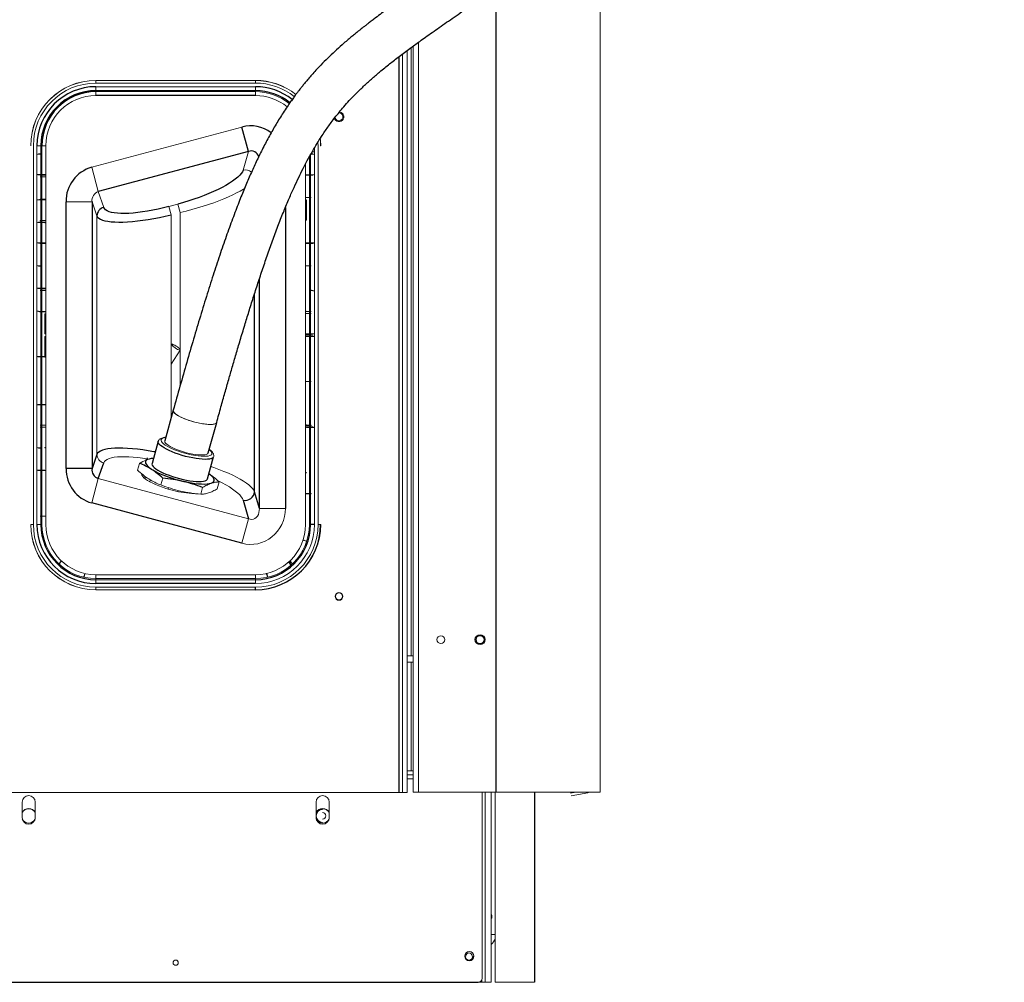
# Paper-space layout '_Right' of a CAD drawing. Header units: millimetres. Extents: x -605 to 634, y 5 to 2555.
# Tile 2 of 18: x -119 to 634, y 5 to 741. Entities that reach past the tile are written whole.
import ezdxf

# ---------------------------------------------------------------- set-up
doc = ezdxf.new("R2010")
doc.units = ezdxf.units.MM

psp = doc.layouts.new('_Right')

# ---------------------------------------------------------------- linework, layer by layer
at = {"color": 144, "linetype": 'Continuous', "lineweight": 18}
for p, q in [((325, 825.17), (325, 150.12)), ((185.94, 724.28), (185.94, 150.12)), ((177.26, 717.94), (177.26, 150)), ((180.13, 720.05), (180.13, 254.38)), ((181.77, 721.25), (181.77, 150.12)), ((173.63, 715.23), (173.63, 150)), ((-61, 692.94), (-61, 695)), ((-61, 694.94), (61, 694.94)), ((61, 692.94), (61, 695)), ((61, 692.94), (-61, 692.94)), ((-61, 683.39), (-61, 690.17)), ((-61, 690.17), (61, 690.17)), ((61, 687.2), (-61, 687.2)), ((-61, 686.36), (61, 686.36)), ((61, 683.39), (61, 690.17)), ((-64.21, 628.48), (50.71, 659.28)), ((-111, 645), (-110.94, 645)), ((-108.94, 645), (-108.94, 355)), ((-106.17, 645), (-99.39, 645)), ((-106.17, 355), (-106.17, 645)), ((-103.2, 645), (-103.2, 355)), ((-102.36, 355), (-102.36, 645)), ((-99.39, 645), (-99.39, 355)), ((55.71, 640.62), (51.57, 626.37)), ((106.17, 643.23), (106.17, 355)), ((108.94, 645), (108.88, 647.51)), ((108.94, 355), (108.94, 645)), ((111, 645), (110.94, 645)), ((-103.74, 638.56), (-103.74, 638.81)), ((102.36, 636.55), (102.36, 355)), ((103.2, 355), (103.2, 638.05)), ((103.74, 638.81), (103.74, 638.56)), ((-59.21, 609.82), (-64.21, 628.48)), ((99.39, 355), (99.39, 631.05)), ((-106.18, 622.9), (-103.2, 622.9)), ((-103.74, 622.4), (-103.74, 622.65)), ((-103.74, 622.65), (-103.2, 622.65)), ((-103.74, 622.4), (-103.2, 622.4)), ((-103.74, 621.15), (-103.2, 621.15)), ((-103.2, 621.15), (-103.74, 621.15)), ((-102.36, 622.4), (-99.39, 622.4)), ((-102.36, 621.15), (-99.39, 621.15)), ((-99.99, 622.69), (-99.39, 622.73)), ((-99.39, 621.07), (-99.99, 621.1)), ((-99.41, 620.8), (-99.39, 620.8)), ((102.36, 622.65), (99.39, 622.65)), ((99.39, 622.4), (102.36, 622.4)), ((99.39, 620.8), (99.41, 620.8)), ((99.41, 605.58), (99.41, 620.8)), ((103.74, 622.65), (103.2, 622.65)), ((103.2, 622.4), (103.74, 622.4)), ((103.74, 622.65), (103.74, 622.4)), ((-103.2, 603.48), (-106.18, 603.49)), ((-103.74, 603.73), (-103.74, 603.98)), ((-103.2, 603.98), (-103.74, 603.98)), ((-103.2, 603.73), (-103.74, 603.73)), ((-103.74, 603.73), (-103.2, 603.73)), ((-99.39, 603.98), (-102.36, 603.98)), ((-102.36, 603.73), (-99.39, 603.73)), ((-99.39, 605.58), (-99.41, 605.58)), ((-55.07, 597.8), (-59.21, 609.82)), ((99.41, 605.58), (99.39, 605.58)), ((99.39, 605.32), (99.99, 605.28)), ((102.36, 605.24), (99.39, 605.24)), ((99.41, 603.39), (100.23, 603.44)), ((99.41, 588.17), (99.41, 603.39)), ((100.23, 603.44), (100.23, 588.12)), ((103.74, 605.24), (103.2, 605.24)), ((103.2, 605.24), (103.74, 605.24)), ((-64.03, 602.11), (-83.95, 602.11)), ((-64.03, 602.11), (-60.29, 591.27)), ((1.76, 600.36), (-5.26, 598.48)), ((-3.51, 591.95), (-5.26, 598.48)), ((3.51, 593.83), (1.76, 600.36)), ((-60.29, 591.27), (-60.29, 408.73)), ((-3.51, 436.52), (-3.51, 591.95)), ((3.51, 593.83), (3.51, 461.66)), ((99.39, 587.9), (99.99, 587.87)), ((100.23, 588.12), (99.41, 588.17)), ((-103.2, 587.82), (-103.74, 587.82)), ((-103.74, 587.57), (-103.74, 587.82)), ((-103.74, 587.57), (-103.2, 587.57)), ((-103.74, 586.32), (-103.74, 586.57)), ((-103.2, 586.32), (-103.74, 586.32)), ((-103.74, 586.32), (-103.2, 586.32)), ((-99.39, 587.82), (-102.36, 587.82)), ((-102.36, 587.57), (-99.39, 587.57)), ((-102.36, 586.32), (-99.39, 586.32)), ((-100.23, 586.03), (-99.41, 585.98)), ((-99.39, 586.24), (-99.99, 586.28)), ((-99.41, 585.98), (-99.39, 585.98)), ((99.39, 585.98), (99.41, 585.98)), ((99.41, 570.75), (99.41, 585.98)), ((-106.18, 570.65), (-103.2, 570.66)), ((-103.74, 570.16), (-103.74, 570.41)), ((-103.2, 570.41), (-103.74, 570.41)), ((-103.74, 570.41), (-103.2, 570.41)), ((-103.74, 570.16), (-103.2, 570.16)), ((-99.39, 570.41), (-102.36, 570.41)), ((-102.36, 570.16), (-99.39, 570.16)), ((-99.41, 570.75), (-100.23, 570.7)), ((-99.99, 570.45), (-99.39, 570.49)), ((99.41, 570.75), (99.39, 570.75)), ((99.39, 570.49), (99.99, 570.45)), ((102.36, 570.41), (99.39, 570.41)), ((99.39, 570.16), (102.36, 570.16)), ((100.23, 570.7), (99.41, 570.75)), ((103.2, 570.66), (106.18, 570.65)), ((103.2, 570.41), (103.74, 570.41)), ((103.74, 570.41), (103.2, 570.41)), ((103.2, 570.16), (103.74, 570.16)), ((-103.74, 552.74), (-103.74, 552.99)), ((99.39, 553.07), (99.99, 553.04)), ((102.36, 552.99), (99.39, 552.99)), ((103.2, 553), (103.74, 552.99)), ((103.74, 552.99), (103.2, 552.99)), ((-106.18, 535.83), (-103.2, 535.83)), ((-103.74, 535.33), (-103.74, 535.58)), ((-103.2, 535.58), (-103.74, 535.58)), ((-103.74, 535.58), (-103.2, 535.58)), ((-103.74, 535.33), (-103.2, 535.33)), ((-99.39, 535.58), (-102.36, 535.58)), ((-102.36, 535.33), (-99.39, 535.33)), ((-99.41, 535.92), (-100.23, 535.87)), ((-99.99, 535.62), (-99.39, 535.66)), ((99.41, 535.92), (99.39, 535.92)), ((-103.2, 534.07), (-103.74, 534.08)), ((-103.74, 534.08), (-103.2, 534.08)), ((-102.36, 534.08), (-99.39, 534.08)), ((-99.39, 534), (-99.99, 534.03)), ((103.74, 534.33), (103.74, 534.08)), ((-103.2, 518.17), (-103.74, 518.17)), ((-103.74, 517.92), (-103.2, 517.92)), ((-99.39, 518.17), (-102.36, 518.17)), ((-102.36, 517.92), (-99.39, 517.92)), ((-100.23, 501.04), (-100.23, 516.37)), ((-100.23, 516.37), (-99.41, 516.32)), ((-99.41, 516.32), (-99.41, 501.1)), ((99.39, 518.25), (99.99, 518.21)), ((102.36, 518.17), (99.39, 518.17)), ((99.39, 516.66), (102.36, 516.66)), ((99.99, 516.62), (99.39, 516.58)), ((99.39, 516.32), (99.41, 516.32)), ((99.41, 501.1), (99.41, 516.32)), ((103.2, 518.17), (103.74, 518.17)), ((103.74, 518.17), (103.2, 518.17)), ((103.2, 516.66), (103.74, 516.66)), ((103.74, 516.66), (103.2, 516.66)), ((-99.41, 501.1), (-100.23, 501.04)), ((-100.23, 483.63), (-100.23, 498.96)), ((-100.23, 498.96), (-99.41, 498.9)), ((-99.39, 501.1), (-99.41, 501.1)), ((-99.41, 498.9), (-99.41, 483.68)), ((99.41, 501.1), (99.39, 501.1)), ((102.36, 500.75), (99.39, 500.75)), ((99.39, 500.5), (102.36, 500.5)), ((102.36, 499.5), (99.39, 499.5)), ((99.99, 499.21), (99.39, 499.17)), ((99.41, 498.9), (100.23, 498.96)), ((103.2, 501.01), (106.18, 501)), ((103.74, 500.75), (103.2, 500.75)), ((103.2, 500.75), (103.74, 500.75)), ((103.2, 500.5), (103.74, 500.5)), ((103.74, 499.5), (103.2, 499.5)), ((106.18, 499), (103.2, 498.99)), ((103.74, 500.75), (103.74, 500.5)), ((103.74, 499.5), (103.74, 499.25)), ((-3.17, 492.98), (-3.51, 492.45)), ((-106.18, 483.58), (-103.2, 483.59)), ((-103.74, 483.34), (-103.2, 483.34)), ((-99.99, 483.38), (-99.39, 483.42)), ((-3.51, 477.8), (3.52, 488.58)), ((99.39, 464.42), (102.36, 464.42)), ((99.99, 464.38), (99.39, 464.34)), ((103.2, 464.42), (103.74, 464.42)), ((103.74, 464.42), (103.2, 464.42)), ((-103.2, 446.75), (-106.18, 446.76)), ((-103.2, 447), (-103.74, 447.01)), ((-100.23, 446.71), (-99.41, 446.66)), ((-99.39, 446.93), (-99.99, 446.96)), ((-99.41, 446.66), (-99.39, 446.66)), ((-103.2, 431.1), (-103.74, 431.1)), ((-103.74, 431.1), (-103.2, 431.1)), ((-103.2, 429.59), (-103.74, 429.59)), ((-103.74, 429.59), (-103.2, 429.59)), ((-99.39, 431.1), (-102.36, 431.1)), ((-102.36, 429.59), (-99.39, 429.59)), ((-99.99, 431.14), (-99.39, 431.17)), ((99.41, 431.44), (99.39, 431.44)), ((99.39, 431.17), (99.99, 431.14)), ((102.36, 431.1), (99.39, 431.1)), ((99.39, 430.85), (102.36, 430.85)), ((102.36, 429.84), (99.39, 429.84)), ((99.39, 429.59), (102.36, 429.59)), ((100.23, 431.39), (99.41, 431.44)), ((103.74, 431.1), (103.2, 431.1)), ((103.2, 430.85), (103.74, 430.85)), ((103.74, 429.84), (103.2, 429.84)), ((103.74, 429.59), (103.2, 429.59)), ((103.2, 429.59), (103.74, 429.59)), ((103.74, 431.1), (103.74, 430.85)), ((103.74, 429.84), (103.74, 429.59)), ((-99.39, 429.51), (-99.99, 429.55)), ((106.18, 429.35), (103.2, 429.34)), ((-103.74, 413.43), (-103.74, 413.68)), ((-99.41, 414.02), (-100.23, 413.97)), ((-99.99, 413.72), (-99.39, 413.76)), ((-99.39, 414.02), (-99.41, 414.02)), ((-27.73, 401.82), (-29.18, 396.6)), ((-21.66, 406.01), (-22.79, 404.34)), ((-106.18, 396.51), (-103.2, 396.52)), ((-103.74, 396.27), (-103.2, 396.27)), ((99.99, 394.72), (99.39, 394.68)), ((99.41, 394.42), (100.23, 394.47)), ((-64.21, 371.52), (-59.21, 390.18)), ((-59.21, 390.18), (55.71, 359.38)), ((-9.9, 390.52), (-11.35, 385.3)), ((33.32, 387.61), (31.87, 382.39)), ((-5.42, 383.25), (-5.73, 382.19)), ((2.02, 380.23), (2.26, 381.04)), ((20.63, 383.41), (19.18, 378.19)), ((102.36, 378.85), (99.39, 378.85)), ((99.39, 378.6), (102.36, 378.6)), ((99.39, 377), (99.41, 377)), ((99.41, 361.78), (99.41, 377)), ((103.74, 378.85), (103.2, 378.85)), ((103.2, 378.6), (103.74, 378.6)), ((103.74, 378.85), (103.74, 378.6)), ((83.95, 367.31), (64.03, 367.31)), ((99.41, 361.78), (99.39, 361.78)), ((-111, 355), (-108.94, 355)), ((-102.36, 355), (-106.17, 355)), ((-103.74, 361.44), (-103.2, 361.44)), ((-103.2, 361.44), (-103.74, 361.44)), ((-99.39, 361.44), (-102.36, 361.44)), ((-99.99, 361.48), (-99.39, 361.52)), ((50.71, 340.72), (55.71, 359.38)), ((108.94, 355), (111, 355)), ((-97.62, 343.47), (-97.64, 343.47)), ((97.32, 343.31), (98.08, 342.99)), ((100.32, 342.17), (97.51, 343.14)), ((-87.49, 327.21), (-89.49, 325.02)), ((-89.31, 324.84), (-87.3, 327.03)), ((-87.91, 326.8), (-87.39, 327.45)), ((-87.74, 327.45), (-87.75, 327.44)), ((86.38, 326.19), (88.38, 324)), ((88.57, 324.17), (86.56, 326.36)), ((87.3, 327.03), (89.31, 324.84)), ((89.49, 325.02), (87.49, 327.21)), ((-61, 316.61), (61, 316.61)), ((-61, 309.83), (-61, 316.61)), ((61, 309.83), (61, 316.61)), ((69.29, 317.51), (69.29, 317.49)), ((69.73, 317.01), (69.48, 317.8)), ((69.63, 317.59), (70.35, 314.71)), ((70.6, 314.77), (69.87, 317.65)), ((61, 313.64), (-61, 313.64)), ((-61, 312.8), (61, 312.8)), ((-61, 307.06), (61, 307.06)), ((-61, 305), (-61, 307.06)), ((61, 305.06), (-61, 305.06)), ((181.77, 254.38), (177.26, 254.38)), ((177.26, 249.62), (181.77, 249.62)), ((180.13, 249.62), (180.13, 166.6)), ((181.77, 166.6), (177.26, 166.6)), ((177.26, 163.42), (181.77, 163.42)), ((177.26, 160.25), (181.77, 160.25)), ((-177.26, 150), (177.26, 150)), ((325, 150.12), (181.77, 150.12)), ((234.5, 150.12), (234.5, 7.6)), ((236.88, 4.6), (236.88, 150.12)), ((241.37, 4.6), (241.37, 150.12)), ((244.5, 4.6), (244.5, 150.12)), ((302.28, 149.41), (306.31, 150.12)), ((302.64, 147.39), (315.5, 149.65)), ((315.5, 149.65), (302.64, 147.39)), ((315.5, 149.65), (315.42, 150.12)), ((-117.5, 130.6), (-117.5, 142.6)), ((-107.5, 130.6), (-107.5, 142.6)), ((107.5, 130.6), (107.5, 142.6)), ((112.5, 137.46), (112.5, 137.59)), ((117.5, 130.6), (117.5, 142.6)), ((112.5, 126.41), (112.5, 126.54)), ((241.91, 53.61), (241.37, 53.61)), ((241.91, 56.07), (241.91, 53.61)), ((241.37, 41.11), (244.5, 41.11)), ((221.5, 24.6), (222.04, 24.6)), ((226.96, 24.6), (227.5, 24.6)), ((241.37, 4.6), (231.5, 4.6)), ((234.25, 4.6), (234.25, 6.4)), ((274.67, 4.6), (244.5, 4.6))]:
    psp.add_line(p, q, dxfattribs=at)
at = {"color": 7, "linetype": 'Continuous', "lineweight": 25}
for p, q in [((245, 765.75), (245, 150.12)), ((170.76, 713.06), (170.76, 150)), ((61, 683.39), (-61, 683.39)), ((55.71, 640.62), (50.71, 659.28)), ((55.71, 640.62), (-59.21, 609.82)), ((-103.2, 622.65), (-103.74, 622.65)), ((-99.39, 622.65), (-102.36, 622.65)), ((-83.95, 397.89), (-83.95, 602.11)), ((-64.03, 602.11), (-64.03, 397.89)), ((83.95, 597.63), (83.95, 367.31)), ((103.74, 570.41), (103.74, 570.16)), ((64.03, 367.31), (64.03, 542.99)), ((60.29, 380.16), (60.29, 531.48)), ((-103.74, 517.92), (-103.74, 518.17)), ((99.39, 499.25), (102.36, 499.25)), ((103.74, 499.25), (103.2, 499.25)), ((103.2, 499.25), (103.74, 499.25)), ((-99.41, 483.68), (-100.23, 483.63)), ((-1.87, 442.43), (-8.34, 419.11)), ((24.9, 409.89), (31.37, 433.21)), ((-13.38, 418.7), (-18.09, 401.72)), ((-60.29, 408.73), (-64.03, 397.89)), ((-59.21, 390.18), (-55.07, 402.2)), ((24.31, 389.96), (29.02, 406.94)), ((-64.03, 397.89), (-83.95, 397.89)), ((-23.32, 391.84), (-23.73, 390.39)), ((64.03, 367.31), (60.29, 380.16)), ((50.71, 340.72), (-64.21, 371.52)), ((51.57, 373.63), (55.71, 359.38)), ((106.17, 355), (102.36, 355)), ((61, 309.83), (-61, 309.83)), ((61, 305), (61, 307.06)), ((274.67, 150.12), (274.67, 4.6)), ((241.91, 56.07), (241.37, 56.07)), ((-231.5, 4.6), (231.5, 4.6))]:
    psp.add_line(p, q, dxfattribs=at)
at = {"color": 144, "linetype": 'Continuous', "lineweight": 18, "flags": 128}
for points in [[(110.65, 650.35), (110.75, 649.35), (110.94, 645)], [(110.7, 650.43), (110.81, 649.36), (111, 645)], [(106.18, 640.31), (105.11, 640.31), (104.41, 640.31)], [(3.51, 593.83), (7.95, 594.92), (12.37, 596.09), (16.74, 597.32), (21.02, 598.62), (25.2, 599.98), (29.25, 601.38), (33.13, 602.82), (36.84, 604.29), (40.35, 605.78), (43.63, 607.28), (46.66, 608.79), (49.44, 610.28), (51.93, 611.77), (52.75, 612.29)], [(3.51, 488.86), (3.37, 489.11), (2.91, 489.64), (2.2, 490.28), (1.32, 490.96), (0.33, 491.63), (-0.67, 492.22), (-1.59, 492.68), (-2.36, 492.97), (-2.9, 493.07), (-3.17, 492.97), (-3.15, 492.67), (-2.82, 492.2), (-2.23, 491.6), (-1.43, 490.94), (-0.48, 490.25), (0.52, 489.62), (0.52, 489.62)], [(0.52, 489.62), (1.49, 489.09), (2.35, 488.71), (3.01, 488.51), (3.42, 488.51), (3.52, 488.58)], [(-1.81, 442.6), (-1.91, 442.13), (-1.74, 441.45), (-1.23, 440.69), (-0.39, 439.88), (0.75, 439.03), (2.18, 438.15), (3.86, 437.26), (5.77, 436.39), (7.86, 435.54), (10.09, 434.74), (12.41, 434.01), (14.78, 433.35), (17.15, 432.78), (19.47, 432.32), (21.7, 431.97), (23.79, 431.73), (25.69, 431.62), (27.36, 431.64), (28.79, 431.78), (29.92, 432.05)], [(31.37, 433.21), (31.04, 432.67), (30.38, 432.23), (29.39, 431.9), (28.11, 431.7), (26.56, 431.62), (24.77, 431.66), (22.77, 431.83), (20.61, 432.13), (18.33, 432.54), (15.98, 433.05), (13.6, 433.67), (11.25, 434.36), (8.96, 435.13), (6.8, 435.96), (4.8, 436.82), (3, 437.7), (1.44, 438.59), (0.15, 439.45), (-0.85, 440.29), (-1.52, 441.08), (-1.86, 441.79), (-1.87, 442.43)], [(-7.64, 421.64), (-8.9, 421.42), (-9.98, 421.06), (-10.73, 420.59), (-11.15, 420.01), (-11.21, 419.33), (-10.93, 418.56), (-10.31, 417.72), (-9.35, 416.82), (-8.08, 415.88), (-6.52, 414.92), (-4.69, 413.95), (-2.63, 412.99), (-1.54, 412.52)], [(-8.34, 419.11), (-8.38, 418.8), (-8.21, 418.12), (-7.7, 417.37), (-6.86, 416.55), (-5.72, 415.7), (-4.29, 414.82), (-2.61, 413.94), (-0.7, 413.06), (1.39, 412.22), (3.62, 411.42), (5.94, 410.68), (8.31, 410.02), (10.68, 409.46), (13, 408.99), (15.23, 408.64), (17.31, 408.41), (19.22, 408.3), (20.89, 408.31), (22.32, 408.46), (23.45, 408.72)], [(13.76, 408.06), (14.83, 407.88), (17.22, 407.54), (19.45, 407.32), (21.48, 407.23), (23.28, 407.27), (24.81, 407.44), (26.04, 407.74)], [(26.04, 407.74), (26.96, 408.15), (27.55, 408.68), (27.79, 409.31), (27.68, 410.04), (27.23, 410.85), (26.43, 411.72), (25.61, 412.42)], [(-55.07, 402.2), (-54.54, 403.19), (-53.68, 404.08), (-52.49, 404.85), (-50.98, 405.51), (-49.15, 406.05), (-47.03, 406.46), (-44.63, 406.74), (-41.96, 406.9), (-39.04, 406.92), (-35.89, 406.82), (-32.53, 406.58), (-28.99, 406.21), (-25.29, 405.72), (-21.45, 405.11), (-21, 405.03)], [(-1.75, 381.07), (-4.62, 381.83), (-7.46, 382.68), (-10.21, 383.6), (-12.85, 384.57), (-15.33, 385.59), (-17.62, 386.65), (-19.68, 387.71), (-21.5, 388.78), (-23.03, 389.84), (-24.27, 390.86), (-25.19, 391.85), (-25.79, 392.77), (-26.04, 393.63), (-26.05, 393.84)], [(60.29, 380.16), (59.73, 381.36), (58.83, 382.64), (57.59, 383.97), (56.02, 385.35), (54.13, 386.77), (51.93, 388.23), (49.44, 389.72), (46.66, 391.21), (43.63, 392.72), (40.35, 394.22), (36.84, 395.71), (33.13, 397.18), (29.25, 398.62), (26.93, 399.43)], [(32.11, 388.66), (32.39, 388.52), (35.54, 386.94), (38.46, 385.35), (41.13, 383.77), (43.53, 382.19), (45.65, 380.65), (47.48, 379.13), (48.99, 377.66), (50.18, 376.25), (51.04, 374.9), (51.57, 373.63)], [(83.95, 367.31), (83.78, 364.15), (83.27, 361.04), (82.42, 358.02), (81.26, 355.12), (79.78, 352.39), (78.01, 349.86), (75.98, 347.55), (73.7, 345.5), (71.22, 343.74), (68.55, 342.29), (65.73, 341.15), (62.8, 340.36), (59.79, 339.92), (56.75, 339.83), (53.71, 340.1), (50.71, 340.72)], [(55.71, 359.38), (57, 359.03), (58.29, 358.97), (59.52, 359.21), (60.68, 359.72), (61.71, 360.51), (62.58, 361.53), (63.27, 362.77), (63.74, 364.18), (64, 365.71), (64.03, 367.31)], [(-87.75, 327.44), (-87.8, 327.38), (-87.97, 327.16), (-88.27, 326.79)], [(69.29, 317.49), (69.31, 317.43), (69.4, 317.16), (69.54, 316.71)]]:
    psp.add_lwpolyline(points, dxfattribs=at)
at = {"color": 7, "linetype": 'Continuous', "lineweight": 25, "flags": 128}
for points in [[(51.57, 626.37), (51.04, 625.1), (50.18, 623.75), (48.99, 622.34), (47.48, 620.87), (45.65, 619.35), (43.53, 617.81), (41.13, 616.23), (38.46, 614.65), (35.54, 613.06), (32.39, 611.48), (29.03, 609.92), (25.49, 608.38), (21.79, 606.89), (17.95, 605.45), (14, 604.07), (9.96, 602.75), (5.88, 601.51), (1.76, 600.36)], [(-5.26, 598.48), (-9.38, 597.43), (-13.46, 596.47), (-17.5, 595.63), (-21.45, 594.89), (-25.29, 594.28), (-28.99, 593.79), (-32.53, 593.42), (-35.89, 593.18), (-39.04, 593.08), (-41.96, 593.1), (-44.63, 593.26), (-47.03, 593.54), (-49.15, 593.95), (-50.98, 594.49), (-52.49, 595.15), (-53.68, 595.92), (-54.54, 596.81), (-55.07, 597.8)], [(-60.29, 591.27), (-59.73, 590.33), (-58.83, 589.48), (-57.59, 588.73), (-56.02, 588.09), (-54.13, 587.55), (-51.93, 587.12), (-49.44, 586.81), (-46.66, 586.62), (-43.63, 586.54), (-40.35, 586.58), (-36.84, 586.74), (-33.13, 587.01), (-29.25, 587.4), (-25.2, 587.9), (-21.02, 588.51), (-16.74, 589.22), (-12.37, 590.04), (-7.95, 590.95), (-3.51, 591.95)], [(27.16, 405.45), (25.88, 405.14), (24.3, 404.96), (22.45, 404.9), (20.36, 404.97), (18.06, 405.18), (15.6, 405.5), (13, 405.95), (10.32, 406.51), (7.61, 407.18), (4.89, 407.93), (2.22, 408.77), (-0.35, 409.67), (-2.79, 410.63), (-5.06, 411.62), (-7.12, 412.63), (-8.93, 413.64), (-10.46, 414.64), (-11.7, 415.61), (-12.61, 416.54), (-13.19, 417.4), (-13.43, 418.19), (-13.38, 418.7)], [(-15.64, 410.58), (-16.74, 410.78), (-21.02, 411.49), (-25.2, 412.1), (-29.25, 412.6), (-33.13, 412.99), (-36.84, 413.26), (-40.35, 413.42), (-43.63, 413.46), (-46.66, 413.38), (-49.44, 413.19), (-51.93, 412.88), (-54.13, 412.45), (-56.02, 411.91), (-57.59, 411.27), (-58.83, 410.52), (-59.73, 409.67), (-60.29, 408.73)], [(-17.02, 405.6), (-18.67, 405.45), (-20.22, 405.16), (-21.46, 404.74), (-22.39, 404.22), (-22.98, 403.58), (-23.23, 402.84), (-23.14, 402.01), (-22.71, 401.1), (-21.94, 400.12), (-20.84, 399.09), (-19.43, 398.01), (-17.73, 396.91), (-15.76, 395.79), (-13.54, 394.67), (-11.1, 393.57), (-8.48, 392.49), (-5.7, 391.46), (-2.82, 390.49), (0.15, 389.59), (3.15, 388.76), (6.15, 388.03), (9.12, 387.41), (12, 386.89), (14.77, 386.49), (17.39, 386.21), (19.82, 386.05), (22.03, 386.03), (24, 386.13), (25.69, 386.36), (27.09, 386.71), (27.09, 386.71)], [(-18.09, 401.72), (-18.14, 401.21), (-17.9, 400.42), (-17.33, 399.56), (-16.41, 398.63), (-15.17, 397.66), (-13.64, 396.66), (-11.83, 395.65), (-9.77, 394.64), (-7.51, 393.65), (-5.06, 392.69), (-2.49, 391.79), (0.18, 390.95), (2.9, 390.2), (5.61, 389.53), (8.29, 388.97), (10.88, 388.52), (13.35, 388.2), (15.65, 387.99), (17.74, 387.92), (19.59, 387.98), (21.17, 388.16), (22.45, 388.47)], [(27.09, 386.71), (28.18, 387.18), (28.94, 387.76), (29.36, 388.45), (29.44, 389.23), (29.18, 390.11), (28.57, 391.05), (27.64, 392.06), (26.39, 393.12), (25.38, 393.84)]]:
    psp.add_lwpolyline(points, dxfattribs=at)
at = {"color": 144, "linetype": 'Continuous', "lineweight": 18}
for centre, radius in [((125, 300), 3), ((125, 300), 2.7), ((125, 300), 2.68), ((203, 266.9), 3), ((233, 266.9), 3), ((224.82, 24.6), 3.5), ((0, 19.6), 2)]:
    psp.add_circle(centre, radius, dxfattribs=at)
for centre, radius, start, end in [((-61, 645), 50, 90, 180), ((-61, 645), 49.94, 90, 180), ((61, 645), 50, 51.66661, 90), ((61, 645), 49.94, 51.66505, 90), ((-61, 645), 47.94, 90, 180), ((61, 645), 47.94, 51.58672, 90), ((61, 645), 41.36, 51.10012, 90), ((-61, 645), 38.39, 90, 180), ((61, 645), 38.39, 50.69008, 90), ((125, 667.1), 3, 187.3426, 96.03334), ((53.15, 619.26), 7.28, 48.07896, 102.54595), ((-102.64, 705.93), 83.02, 270.19439, 271.66379), ((-102.42, 705.6), 82.94, 270.03796, 271.67988), ((-102.42, 538.2), 82.94, 88.32012, 89.96204), ((-99.98, 622.94), 0.249, 179.80375, 269.63811), ((-99.16, 620.8), 0.25, 156.92955, 179.97083), ((-102.42, 520.79), 82.94, 88.32012, 89.96204), ((-102.51, 529.01), 74.47, 88.25181, 89.89001), ((-99.98, 603.44), 0.249, 90.36189, 180.19625), ((-99.16, 605.58), 0.25, 180.02917, 203.07045), ((-56.82, 602.97), 7.26, 109.23965, 186.74683), ((102.42, 688.18), 82.94, 268.32012, 269.96204), ((99.16, 588.17), 0.25, 336.92955, 359.97083), ((99.98, 588.12), 0.249, 270.36189, 0.19625), ((-102.42, 503.37), 82.94, 88.32012, 89.96204), ((-99.98, 586.03), 0.249, 90.36189, 180.19625), ((-102.64, 653.69), 83.02, 270.19439, 271.66379), ((-102.42, 653.35), 82.94, 270.03796, 271.67988), ((-99.98, 570.7), 0.249, 179.80375, 269.63811), ((-99.16, 570.75), 0.25, 180.02917, 203.07045), ((102.42, 653.35), 82.94, 268.32012, 269.96204), ((102.51, 645.13), 74.47, 268.25181, 269.89001), ((102.42, 635.94), 82.94, 268.32012, 269.96204), ((-102.64, 618.86), 83.02, 270.19439, 271.66379), ((-102.42, 618.53), 82.94, 270.03796, 271.67988), ((-99.98, 535.87), 0.249, 179.80375, 269.63811), ((-99.16, 535.92), 0.25, 180.02917, 203.07045), ((99.16, 535.92), 0.25, 336.92955, 359.97083), ((-102.42, 451.13), 82.94, 88.32012, 89.96204), ((102.42, 601.11), 82.94, 268.32012, 269.96204), ((102.42, 433.72), 82.94, 90.03796, 91.67988), ((-99.16, 501.1), 0.25, 180.02917, 203.07045), ((99.16, 498.9), 0.25, 0.02917, 23.07045), ((99.98, 501.04), 0.249, 270.36189, 0.19625), ((102.42, 583.7), 82.94, 268.32012, 269.96204), ((102.51, 575.48), 74.47, 268.25181, 269.89001), ((102.64, 415.97), 83.02, 90.19439, 91.66379), ((-102.64, 566.62), 83.02, 270.19439, 271.66379), ((-102.42, 566.28), 82.94, 270.03796, 271.67988), ((-99.16, 483.68), 0.25, 180.02917, 203.07045), ((102.42, 381.47), 82.94, 90.03796, 91.67988), ((-102.42, 364.06), 82.94, 88.32012, 89.96204), ((-102.51, 372.28), 74.47, 88.25181, 89.89001), ((-99.98, 446.71), 0.249, 90.36189, 180.19625), ((-99.16, 446.66), 0.25, 156.92955, 179.97083), ((-102.42, 514.04), 82.94, 270.03796, 271.67988), ((29.61, 433.93), 1.9, 279.36553, 337.92698), ((99.16, 431.44), 0.25, 336.92955, 359.97083), ((99.98, 431.39), 0.249, 270.36189, 0.19625), ((-102.42, 346.65), 82.94, 88.32012, 89.96204), ((102.42, 346.65), 82.94, 90.03796, 91.67988), ((99.98, 429.3), 0.249, 359.80375, 89.63811), ((102.64, 346.31), 83.02, 90.19439, 91.66379), ((-99.98, 413.97), 0.249, 179.80375, 269.63811), ((-99.16, 414.02), 0.25, 180.02917, 203.07045), ((-53.29, 408.98), 7.01, 182.0069, 255.29658), ((27.46, 483.53), 76.7, 247.78648, 259.71063), ((23.14, 410.6), 1.9, 279.36553, 337.92698), ((-102.64, 479.55), 83.02, 270.19439, 271.66379), ((-102.42, 479.21), 82.94, 270.03796, 271.67988), ((-99.98, 396.56), 0.249, 179.80375, 269.63811), ((99.16, 394.42), 0.25, 0.02917, 23.07045), ((99.98, 394.47), 0.249, 359.80375, 89.63811), ((16.4, 449.96), 71.24, 255.2412, 268.39233), ((-61, 355), 50, 180, 270), ((-61, 355), 49.94, 180, 270), ((-61, 355), 47.94, 180, 270), ((-102.42, 444.38), 82.94, 270.03796, 271.67988), ((-61, 355), 41.36, 180, 270), ((-61, 355), 38.39, 180, 270), ((61, 355), 38.39, 270, 0), ((61, 355), 41.36, 270, 0), ((61, 355), 45.17, 270, 0), ((61, 355), 47.94, 270, 0), ((61, 355), 50, 270, 0), ((-88.1, 326.97), 0.249, 225.79677, 317.13034), ((-69.49, 316.95), 0.249, 166.2616, 257.59517), ((69.49, 316.95), 0.249, 282.40483, 13.7384), ((-112.5, 142.6), 5, 0, 180), ((112.5, 142.6), 5, 360, 180), ((314.97, 152.66), 3.05, 280, 303.60845), ((314.97, 152.66), 3.05, 280, 303.62161), ((-112.5, 132), 5.59, 26.56157, 153.43843), ((-112.5, 132), 5.46, 23.75902, 156.24098), ((112.5, 132), 5.59, 26.56157, 153.43843), ((112.5, 132), 5.46, 23.75902, 156.24098), ((112.5, 132), 4.98, 90, 270), ((-112.5, 130.6), 5, 180, 0), ((-112.5, 132), 5.46, 206.41276, 333.58724), ((-112.5, 132), 5.59, 211.62868, 328.37132), ((112.5, 130.6), 5, 180, 0), ((112.5, 132), 5.46, 206.41276, 333.58724), ((112.5, 132), 5.59, 211.62868, 328.37132), ((112.5, 132), 2.46, 270, 90), ((235.48, 41.11), 9.52, 308.23744, 341.35302), ((224.5, 24.6), 3, 180, 0), ((224.5, 24.6), 2.46, 360, 180), ((231.5, 7.6), 3, 270, 0)]:
    psp.add_arc(centre, radius, start, end, dxfattribs=at)
at = {"color": 7, "linetype": 'Continuous', "lineweight": 25}
for centre, radius, start, end in [((-61, 645), 45.17, 90, 180), ((-61, 645), 42.2, 90, 180), ((-61, 645), 41.36, 90, 180), ((61, 645), 45.17, 51.43854, 90), ((61, 645), 42.2, 51.20388, 90), ((57.5, 634.25), 25.93, 52.92941, 105.18572), ((57.79, 635.06), 5.93, 13.69647, 110.56387), ((-56.98, 602.5), 26.97, 105.54672, 180.80967), ((-53.29, 591.02), 7.01, 104.70342, 177.9931), ((-99.16, 585.98), 0.25, 156.92955, 179.97083), ((99.16, 570.75), 0.25, 336.92955, 359.97083), ((99.98, 570.7), 0.249, 270.36189, 0.19625), ((102.42, 416.3), 82.94, 90.03796, 91.67988), ((99.98, 498.96), 0.249, 359.80375, 89.63811), ((-99.98, 483.63), 0.249, 179.80375, 269.63811), ((26.72, 407.9), 2.49, 280.22422, 337.53901), ((-56.9, 397.56), 27.05, 179.31761, 254.32601), ((-57.04, 396.9), 7.06, 171.93887, 252.07465), ((22, 390.93), 2.5, 280.30009, 336.99241), ((53.2, 380.54), 7.1, 256.71233, 356.93128), ((-61, 355), 45.17, 180, 270), ((-61, 355), 42.2, 180, 270), ((61, 355), 42.2, 270, 0), ((61, 355), 49.94, 270, 0)]:
    psp.add_arc(centre, radius, start, end, dxfattribs=at)
for points, knots in [([(31.37, 433.21), (32.47, 437.15), (34.58, 444.75), (37.66, 455.68), (40.55, 465.83), (43.38, 475.66), (46.3, 485.7), (49.47, 496.41), (52.73, 507.27), (56.07, 518.14), (59.45, 528.91), (62.99, 539.92), (66.7, 551.1), (70.57, 562.37), (74.6, 573.64), (78.73, 584.64), (82.82, 595), (86.76, 604.45), (90.51, 612.93), (94.06, 620.53), (97.43, 627.34), (100.91, 634.01), (104.48, 640.44), (108.1, 646.55), (111.24, 651.52), (114, 655.68), (116.52, 659.31), (119.14, 662.92), (121.97, 666.65), (125.17, 670.65), (128.82, 674.99), (133.13, 679.8), (138.13, 685.04), (143.77, 690.53), (149.76, 695.99), (155.19, 700.66), (159.92, 704.56), (163.59, 707.5), (167.33, 710.44), (171.25, 713.44), (175.17, 716.4), (179.1, 719.3), (182.96, 722.12), (186.96, 725.02), (191.43, 728.22), (196.43, 731.76), (203.62, 736.81), (213.13, 743.44), (225.13, 751.79), (237.59, 760.5), (250.4, 769.54), (263.48, 778.91), (276.81, 788.6), (290.32, 798.6), (303.95, 808.88), (316.49, 818.51), (327.82, 827.36), (337.72, 835.19), (347.1, 842.71), (355.81, 849.77), (363.79, 856.31), (370.98, 862.26), (377.33, 867.56), (382.72, 872.09), (387.14, 875.82), (390.6, 878.76), (393.24, 881.01), (395.46, 882.91), (397.75, 884.86), (401.17, 887.8), (405.9, 891.88), (412.04, 897.2), (418.42, 902.78), (424.95, 908.52), (431.56, 914.37), (438.74, 920.78), (446.52, 927.8), (454.85, 935.42), (463.49, 943.45), (474.44, 953.84), (487.3, 966.38), (501.74, 981.09), (515.41, 995.7), (528.22, 1010.13), (540.14, 1024.33), (551.14, 1038.23), (560.85, 1051.32), (569.37, 1063.57), (576.81, 1074.94), (583.59, 1086), (589.92, 1097.07), (595.94, 1108.41), (601.75, 1120.31), (607.28, 1132.82), (612.47, 1146.01), (617.46, 1160.55), (622.1, 1176.53), (626.23, 1194.03), (629.6, 1212.43), (631.94, 1230.38), (633.42, 1247.75), (634.18, 1264.42), (634.3, 1281.68), (633.75, 1299.51), (632.45, 1318.71), (630.27, 1339.3), (627.08, 1361.34), (622.95, 1383.92), (617.94, 1406.76), (611.56, 1431.89), (603.63, 1459.14), (593.97, 1488.37), (583.16, 1517.88), (571.24, 1547.59), (558.26, 1577.42), (544.63, 1606.69), (530.46, 1635.36), (515.84, 1663.39), (500.01, 1692.34), (483, 1722.07), (464.84, 1752.44), (446.59, 1781.78), (427.05, 1812.1), (405.78, 1843.95), (382.33, 1877.83), (357.66, 1912.28), (331.86, 1947.11), (305.1, 1982.12), (280.03, 2013.96), (257.02, 2042.46), (236.33, 2067.56), (215.54, 2092.29), (194.75, 2116.52), (174.1, 2140.12), (153.75, 2162.94), (135.82, 2182.66), (120.4, 2199.34), (107.51, 2213.1), (95.11, 2226.16), (83.25, 2238.48), (71.98, 2250.01), (61.37, 2260.71), (51.46, 2270.54), (41.86, 2279.88), (32.51, 2288.72), (23.23, 2297.09), (14.23, 2304.71), (5.84, 2311.2), (-0.94, 2316.08), (-4.81, 2318.57), (-6.19, 2319.45)], [0, 0, 0, 0, 0.005107, 0.009873, 0.014319, 0.018499, 0.022944, 0.027798, 0.033028, 0.037888, 0.042989, 0.048312, 0.053838, 0.05955, 0.065436, 0.07148, 0.077362, 0.082863, 0.087991, 0.09277, 0.097221, 0.101361, 0.106334, 0.110824, 0.114852, 0.117762, 0.120708, 0.123692, 0.126766, 0.130224, 0.134098, 0.138294, 0.143299, 0.148576, 0.153745, 0.158763, 0.161815, 0.164675, 0.167329, 0.169864, 0.172592, 0.175273, 0.177668, 0.180035, 0.182775, 0.185813, 0.188907, 0.195236, 0.20171, 0.208191, 0.214711, 0.221299, 0.227975, 0.23475, 0.241628, 0.248603, 0.253892, 0.259083, 0.264004, 0.268614, 0.272873, 0.276742, 0.280185, 0.283168, 0.28552, 0.287422, 0.288858, 0.289879, 0.291088, 0.292637, 0.29556, 0.298981, 0.302929, 0.306326, 0.310067, 0.314172, 0.31865, 0.323514, 0.328697, 0.333888, 0.343052, 0.352023, 0.360742, 0.369162, 0.377247, 0.384971, 0.392315, 0.398525, 0.404417, 0.409988, 0.415362, 0.420916, 0.426569, 0.432416, 0.438455, 0.444673, 0.45196, 0.459493, 0.467286, 0.475357, 0.482025, 0.488892, 0.495969, 0.503265, 0.510792, 0.519509, 0.528543, 0.537907, 0.547405, 0.556902, 0.569333, 0.581747, 0.594132, 0.60732, 0.620434, 0.63345, 0.646344, 0.659094, 0.671677, 0.686263, 0.700553, 0.714517, 0.728128, 0.744272, 0.760962, 0.778142, 0.795733, 0.81364, 0.831751, 0.844976, 0.858183, 0.871307, 0.88428, 0.897024, 0.909455, 0.921483, 0.929443, 0.93709, 0.944397, 0.951335, 0.957871, 0.963976, 0.969618, 0.974794, 0.980196, 0.985197, 0.989909, 0.994444, 0.998018, 1, 1, 1, 1]), ([(-17.5, 2285.41), (-15.96, 2284.3), (-12.32, 2281.69), (-6.65, 2277.15), (-0.19, 2271.71), (6.73, 2265.54), (13.66, 2259.09), (20.64, 2252.4), (27.67, 2245.53), (35.31, 2237.97), (44.13, 2229.11), (54.07, 2219), (65.01, 2207.7), (76.28, 2195.91), (87.77, 2183.73), (99.42, 2171.23), (113.25, 2156.21), (129.15, 2138.69), (146.96, 2118.73), (164.45, 2098.78), (181.5, 2079.02), (197.98, 2059.61), (213.79, 2040.7), (228.05, 2023.37), (240.82, 2007.65), (252.13, 1993.55), (262.83, 1980.06), (272.88, 1967.24), (282.29, 1955.12), (291.66, 1942.89), (301.33, 1930.16), (311.61, 1916.45), (322.22, 1902.13), (333.87, 1886.17), (346.58, 1868.49), (360.34, 1848.96), (374.46, 1828.53), (388.88, 1807.18), (403.55, 1784.91), (418.88, 1761), (434.81, 1735.39), (451.23, 1708.02), (467.56, 1679.69), (483.61, 1650.55), (499.21, 1620.76), (514.21, 1590.43), (527.46, 1561.83), (539.04, 1535.09), (549.06, 1510.34), (558.42, 1485.4), (567.04, 1460.3), (574.84, 1435.09), (581.75, 1409.8), (587.29, 1386.18), (591.6, 1364.3), (594.83, 1344.29), (597.27, 1324.64), (598.91, 1305.56), (599.75, 1287.19), (599.84, 1269.52), (599.2, 1252.54), (597.88, 1236.24), (595.92, 1220.62), (593.26, 1205.09), (589.86, 1189.7), (585.68, 1174.51), (580.9, 1160.08), (575.58, 1146.4), (569.84, 1133.48), (563.78, 1121.27), (557.36, 1109.51), (550.41, 1097.77), (542.37, 1085.19), (533.05, 1071.71), (522.35, 1057.36), (510.64, 1042.73), (497.95, 1027.88), (486.4, 1015.16), (476.35, 1004.53), (468.07, 996.03), (459.55, 987.51), (450.82, 979.01), (441.92, 970.52), (433.05, 962.24), (424.05, 953.99), (415.24, 946.05), (406.78, 938.5), (399.15, 931.77), (392.32, 925.78), (386.3, 920.54), (381.73, 916.59), (378.41, 913.73), (376.18, 911.82), (374.21, 910.13), (372.44, 908.61), (370.53, 906.98), (368.13, 904.94), (364.95, 902.24), (360.99, 898.89), (356.08, 894.77), (350.21, 889.86), (343.37, 884.19), (335.74, 877.93), (327.38, 871.13), (318.35, 863.86), (308.91, 856.37), (299.38, 848.9), (290.13, 841.75), (281.3, 835.01), (272.96, 828.71), (264.43, 822.35), (255.77, 815.96), (247.02, 809.58), (238.89, 803.72), (231.34, 798.33), (223.69, 792.91), (216.02, 787.52), (208.36, 782.16), (200.5, 776.68), (192.1, 770.84), (183, 764.49), (175.54, 759.25), (169.66, 755.07), (165.34, 751.97), (160.91, 748.76), (156.32, 745.37), (152.33, 742.39), (149.02, 739.87), (146.59, 738), (144.62, 736.47), (142.86, 735.08), (141.27, 733.82), (139.47, 732.38), (137.29, 730.62), (134.71, 728.49), (131.83, 726.07), (125.96, 721.01), (117.53, 713.3), (109.58, 705.18), (104.31, 699.34), (101.57, 696.19), (99.25, 693.42), (97.33, 691.07), (95.81, 689.17), (94.47, 687.45), (93.07, 685.64), (91.41, 683.43), (89.51, 680.84), (86.14, 676.1), (81.6, 669.31), (76.17, 660.44), (71.06, 651.39), (66.24, 642.17), (61.67, 632.79), (57.35, 623.31), (53.12, 613.48), (48.7, 602.61), (44.07, 590.55), (39.2, 577.17), (34.25, 562.89), (29.21, 547.65), (24.07, 531.48), (18.87, 514.53), (13.66, 497.03), (8.46, 479.14), (3.28, 460.94), (-0.15, 448.6), (-1.87, 442.43)], [0, 0, 0, 0, 0.002353, 0.005541, 0.008994, 0.012797, 0.017033, 0.020723, 0.02478, 0.02923, 0.034074, 0.040315, 0.046863, 0.053645, 0.060612, 0.067719, 0.074924, 0.086055, 0.097203, 0.10826, 0.11913, 0.129731, 0.139992, 0.14985, 0.157705, 0.165219, 0.172372, 0.179144, 0.185518, 0.19148, 0.198301, 0.205402, 0.212787, 0.220458, 0.229958, 0.239855, 0.250141, 0.260809, 0.271846, 0.28324, 0.296059, 0.309258, 0.32281, 0.336587, 0.350476, 0.364446, 0.378463, 0.389489, 0.400507, 0.411503, 0.422462, 0.433369, 0.444214, 0.454986, 0.463499, 0.471961, 0.48026, 0.488254, 0.495957, 0.503385, 0.510554, 0.517482, 0.524186, 0.530679, 0.537723, 0.544545, 0.551162, 0.557595, 0.563868, 0.569869, 0.575722, 0.581768, 0.588133, 0.595777, 0.603823, 0.612256, 0.621049, 0.630167, 0.63541, 0.640731, 0.646119, 0.651562, 0.657045, 0.662537, 0.667723, 0.673247, 0.678221, 0.682662, 0.686592, 0.690037, 0.693025, 0.694425, 0.695697, 0.696811, 0.697769, 0.698702, 0.700042, 0.701831, 0.704054, 0.706691, 0.71003, 0.713808, 0.717988, 0.722531, 0.727396, 0.732541, 0.737595, 0.742473, 0.747052, 0.751355, 0.755404, 0.760223, 0.764702, 0.768873, 0.772765, 0.776401, 0.780812, 0.784858, 0.788654, 0.793622, 0.798804, 0.804224, 0.806869, 0.809573, 0.812318, 0.815192, 0.818371, 0.820375, 0.822154, 0.823634, 0.824813, 0.825837, 0.827037, 0.828696, 0.83062, 0.832815, 0.83527, 0.84436, 0.85363, 0.856589, 0.859245, 0.861537, 0.863457, 0.865003, 0.866145, 0.867581, 0.869321, 0.871367, 0.873629, 0.880234, 0.886595, 0.892702, 0.898953, 0.904894, 0.910611, 0.916418, 0.922353, 0.929268, 0.936386, 0.943733, 0.951335, 0.959222, 0.967312, 0.97544, 0.983603, 0.991793, 1, 1, 1, 1]), ([(103.74, 570.41), (104.14, 570.41), (104.55, 570.45), (105.36, 570.54), (105.77, 570.6), (106.18, 570.65)], [0, 0, 0, 0, 0.5, 0.5, 1, 1, 1, 1]), ([(-9.9, 390.52), (-11.29, 391.79), (-12.7, 393), (-15.57, 395.25), (-18.49, 397.33), (-21.52, 399.02), (-24.59, 400.54), (-26.15, 401.21), (-27.73, 401.82)], [0, 0, 0, 0, 0.25, 0.25, 0.5, 0.75, 0.75, 1, 1, 1, 1]), ([(20.63, 383.41), (18.18, 384.34), (15.71, 385.2), (10.72, 386.75), (5.69, 388.13), (0.55, 389.12), (-4.64, 389.93), (-7.26, 390.26), (-9.9, 390.52)], [0, 0, 0, 0, 0.25, 0.25, 0.5, 0.75, 0.75, 1, 1, 1, 1]), ([(229.31, 266.9), (229.31, 268.94), (230.96, 270.59), (235.04, 270.59), (236.69, 268.94), (236.69, 266.9)], [0, 0, 0, 0, 0.5, 0.5, 1, 1, 1, 1]), ([(236.69, 266.9), (236.69, 264.86), (235.04, 263.21), (230.96, 263.21), (229.31, 264.86), (229.31, 266.9)], [0, 0, 0, 0, 0.5, 0.5, 1, 1, 1, 1])]:
    psp.add_open_spline(points, degree=3, knots=knots, dxfattribs=at)
at = {"color": 144, "linetype": 'Continuous', "lineweight": 18}
for points, knots in [([(128.69, 667.1), (128.64, 666.63), (128.56, 665.92), (128.1, 665.06), (127.63, 664.47), (127.04, 663.99), (126.18, 663.54), (125, 663.32), (123.82, 663.54), (122.96, 663.99), (122.37, 664.47), (121.91, 665.06), (121.58, 665.58), (121.53, 665.92), (121.52, 666.02)], [0, 0, 0, 0, 0.132268, 0.20347, 0.276183, 0.348897, 0.420099, 0.552367, 0.684635, 0.755837, 0.82855, 0.901264, 0.972466, 1, 1, 1, 1]), ([(125.27, 670.73), (125.64, 670.69), (126.26, 670.62), (127.04, 670.2), (127.63, 669.72), (128.1, 669.13), (128.56, 668.27), (128.64, 667.56), (128.69, 667.1)], [0, 0, 0, 0, 0.201519, 0.336853, 0.475058, 0.613264, 0.748598, 1, 1, 1, 1]), ([(-103.74, 638.81), (-103.95, 638.81), (-104.15, 638.79), (-104.56, 638.73), (-104.77, 638.69), (-105.38, 638.55), (-105.78, 638.43), (-106.18, 638.32)], [0, 0, 0, 0, 0.25, 0.25, 0.5, 0.5, 1, 1, 1, 1]), ([(-103.74, 638.56), (-104.14, 638.56), (-104.55, 638.52), (-105.36, 638.43), (-105.77, 638.37), (-106.18, 638.32)], [0, 0, 0, 0, 0.5, 0.5, 1, 1, 1, 1]), ([(103.74, 638.81), (103.95, 638.81), (104.15, 638.79), (104.56, 638.73), (104.77, 638.69), (105.38, 638.55), (105.78, 638.43), (106.18, 638.32)], [0, 0, 0, 0, 0.25, 0.25, 0.5, 0.5, 1, 1, 1, 1]), ([(103.74, 638.56), (104.14, 638.56), (104.55, 638.52), (105.36, 638.43), (105.77, 638.37), (106.18, 638.32)], [0, 0, 0, 0, 0.5, 0.5, 1, 1, 1, 1]), ([(104.33, 640.1), (104.45, 640.11), (105.06, 640.14), (105.68, 640.24), (106.17, 640.31), (106.18, 640.31)], [0, 0, 0, 0, 0.1984034, 0.9916669, 1, 1, 1, 1]), ([(-103.74, 622.65), (-104.14, 622.65), (-104.55, 622.69), (-105.36, 622.78), (-105.77, 622.84), (-106.18, 622.9)], [0, 0, 0, 0, 0.5, 0.5, 1, 1, 1, 1]), ([(103.74, 622.4), (103.95, 622.4), (104.15, 622.42), (104.56, 622.48), (104.77, 622.52), (105.38, 622.66), (105.78, 622.78), (106.18, 622.9)], [0, 0, 0, 0, 0.25, 0.25, 0.5, 0.5, 1, 1, 1, 1]), ([(103.74, 622.65), (104.14, 622.65), (104.55, 622.69), (105.36, 622.78), (105.77, 622.84), (106.18, 622.9)], [0, 0, 0, 0, 0.5, 0.5, 1, 1, 1, 1]), ([(-103.74, 603.73), (-104.14, 603.73), (-104.55, 603.7), (-105.36, 603.6), (-105.77, 603.55), (-106.18, 603.49)], [0, 0, 0, 0, 0.5, 0.5, 1, 1, 1, 1]), ([(-103.74, 586.57), (-103.95, 586.57), (-104.15, 586.55), (-104.56, 586.49), (-104.77, 586.45), (-105.38, 586.31), (-105.78, 586.19), (-106.18, 586.07)], [0, 0, 0, 0, 0.25, 0.25, 0.5, 0.5, 1, 1, 1, 1]), ([(-103.74, 586.32), (-104.14, 586.32), (-104.55, 586.28), (-105.36, 586.19), (-105.77, 586.13), (-106.18, 586.07)], [0, 0, 0, 0, 0.5, 0.5, 1, 1, 1, 1]), ([(-103.74, 570.41), (-104.14, 570.41), (-104.55, 570.45), (-105.36, 570.54), (-105.77, 570.6), (-106.18, 570.65)], [0, 0, 0, 0, 0.5, 0.5, 1, 1, 1, 1]), ([(103.74, 570.16), (103.95, 570.16), (104.15, 570.18), (104.56, 570.24), (104.77, 570.28), (105.38, 570.42), (105.78, 570.54), (106.18, 570.65)], [0, 0, 0, 0, 0.25, 0.25, 0.5, 0.5, 1, 1, 1, 1]), ([(-103.74, 552.99), (-104.14, 552.99), (-104.55, 553.03), (-105.36, 553.13), (-105.77, 553.18), (-106.18, 553.24)], [0, 0, 0, 0, 0.5, 0.5, 1, 1, 1, 1]), ([(-103.74, 552.74), (-103.95, 552.74), (-104.15, 552.76), (-104.56, 552.82), (-104.77, 552.86), (-105.38, 553), (-105.78, 553.12), (-106.18, 553.24)], [0, 0, 0, 0, 0.25, 0.25, 0.5, 0.5, 1, 1, 1, 1]), ([(-103.74, 535.58), (-104.14, 535.58), (-104.55, 535.62), (-105.36, 535.71), (-105.77, 535.77), (-106.18, 535.83)], [0, 0, 0, 0, 0.5, 0.5, 1, 1, 1, 1]), ([(103.74, 534.33), (103.95, 534.33), (104.15, 534.31), (104.56, 534.25), (104.77, 534.21), (105.38, 534.07), (105.78, 533.95), (106.18, 533.83)], [0, 0, 0, 0, 0.25, 0.25, 0.5, 0.5, 1, 1, 1, 1]), ([(103.74, 534.08), (104.14, 534.08), (104.55, 534.04), (105.36, 533.95), (105.77, 533.89), (106.18, 533.83)], [0, 0, 0, 0, 0.5, 0.5, 1, 1, 1, 1]), ([(-103.74, 517.92), (-103.95, 517.92), (-104.15, 517.94), (-104.56, 518), (-104.77, 518.04), (-105.38, 518.18), (-105.78, 518.29), (-106.18, 518.41)], [0, 0, 0, 0, 0.25, 0.25, 0.5, 0.5, 1, 1, 1, 1]), ([(-103.74, 518.17), (-104.14, 518.17), (-104.55, 518.2), (-105.36, 518.3), (-105.77, 518.35), (-106.18, 518.41)], [0, 0, 0, 0, 0.5, 0.5, 1, 1, 1, 1]), ([(103.74, 500.75), (104.14, 500.75), (104.55, 500.79), (105.36, 500.88), (105.77, 500.94), (106.18, 501)], [0, 0, 0, 0, 0.5, 0.5, 1, 1, 1, 1]), ([(103.74, 499.5), (103.95, 499.5), (104.15, 499.48), (104.56, 499.42), (104.77, 499.38), (105.38, 499.24), (105.78, 499.12), (106.18, 499)], [0, 0, 0, 0, 0.25, 0.25, 0.5, 0.5, 1, 1, 1, 1]), ([(103.74, 499.25), (104.14, 499.25), (104.55, 499.21), (105.36, 499.12), (105.77, 499.06), (106.18, 499)], [0, 0, 0, 0, 0.5, 0.5, 1, 1, 1, 1]), ([(-103.74, 483.34), (-104.14, 483.34), (-104.55, 483.38), (-105.36, 483.47), (-105.77, 483.53), (-106.18, 483.58)], [0, 0, 0, 0, 0.5, 0.5, 1, 1, 1, 1]), ([(-103.74, 447.01), (-104.14, 447.01), (-104.55, 446.97), (-105.36, 446.87), (-105.77, 446.82), (-106.18, 446.76)], [0, 0, 0, 0, 0.5, 0.5, 1, 1, 1, 1]), ([(103.74, 429.84), (103.95, 429.84), (104.15, 429.82), (104.56, 429.76), (104.77, 429.72), (105.38, 429.58), (105.78, 429.46), (106.18, 429.35)], [0, 0, 0, 0, 0.25, 0.25, 0.5, 0.5, 1, 1, 1, 1]), ([(103.74, 429.59), (104.14, 429.59), (104.55, 429.55), (105.36, 429.46), (105.77, 429.4), (106.18, 429.35)], [0, 0, 0, 0, 0.5, 0.5, 1, 1, 1, 1]), ([(-7.59, 421.8), (-7.87, 421.78), (-8.75, 421.72), (-10, 421.47), (-11.25, 421.04), (-12.23, 420.45), (-12.9, 419.74), (-13.3, 419.12), (-13.35, 418.75), (-13.36, 418.69)], [0, 0, 0, 0, 0.098913, 0.309005, 0.526963, 0.693425, 0.838088, 0.973996, 1, 1, 1, 1]), ([(-103.74, 413.43), (-103.95, 413.43), (-104.15, 413.45), (-104.56, 413.51), (-104.77, 413.55), (-105.38, 413.69), (-105.78, 413.81), (-106.18, 413.93)], [0, 0, 0, 0, 0.25, 0.25, 0.5, 0.5, 1, 1, 1, 1]), ([(-103.74, 413.68), (-104.14, 413.68), (-104.55, 413.72), (-105.36, 413.81), (-105.77, 413.87), (-106.18, 413.93)], [0, 0, 0, 0, 0.5, 0.5, 1, 1, 1, 1]), ([(28.99, 406.98), (29.05, 407.2), (29.19, 407.73), (29.06, 408.6), (28.71, 409.51), (28.11, 410.43), (27.19, 411.39), (26.35, 412.12), (25.74, 412.53), (25.65, 412.59)], [0, 0, 0, 0, 0.096708, 0.237626, 0.384125, 0.550824, 0.747538, 0.963635, 1, 1, 1, 1]), ([(-27.73, 401.82), (-26.03, 402.77), (-23.46, 404.2), (-20.24, 405.28), (-18.33, 405.76), (-17.27, 405.83), (-16.95, 405.85)], [0, 0, 0, 0, 0.448805, 0.675732, 0.902672, 1, 1, 1, 1]), ([(-103.74, 396.27), (-104.14, 396.27), (-104.55, 396.3), (-105.36, 396.4), (-105.77, 396.45), (-106.18, 396.51)], [0, 0, 0, 0, 0.5, 0.5, 1, 1, 1, 1]), ([(-29.18, 396.6), (-27.79, 395.32), (-26.38, 394.11), (-23.51, 391.86), (-20.59, 389.79), (-17.56, 388.1), (-14.49, 386.58), (-12.93, 385.91), (-11.35, 385.3)], [0, 0, 0, 0, 0.25, 0.25, 0.5, 0.75, 0.75, 1, 1, 1, 1]), ([(25.38, 393.84), (26.61, 393), (29.34, 391.16), (31.91, 388.87), (33.32, 387.61)], [0, 0, 0, 0, 0.452584, 1, 1, 1, 1]), ([(-19.42, 389.25), (-19.47, 389.08), (-19.6, 388.61), (-19.73, 388.15), (-19.81, 387.85)], [0, 0, 0, 0, 0.371587, 1, 1, 1, 1]), ([(-11.35, 385.3), (-8.89, 384.37), (-6.43, 383.51), (-1.44, 381.96), (3.59, 380.58), (8.74, 379.59), (13.93, 378.77), (16.55, 378.45), (19.18, 378.19)], [0, 0, 0, 0, 0.25, 0.25, 0.5, 0.75, 0.75, 1, 1, 1, 1]), ([(33.32, 387.61), (32.37, 387.59), (31.4, 387.51), (29.4, 387.19), (28.37, 386.94), (26.26, 386.24), (25.16, 385.8), (22.92, 384.72), (21.78, 384.1), (20.63, 383.41)], [0, 0, 0, 0, 0.25, 0.25, 0.5, 0.5, 0.75, 0.75, 1, 1, 1, 1]), ([(19.18, 378.19), (20.13, 378.21), (21.1, 378.29), (23.1, 378.61), (24.13, 378.86), (26.25, 379.56), (27.34, 380), (29.58, 381.08), (30.72, 381.7), (31.87, 382.39)], [0, 0, 0, 0, 0.25, 0.25, 0.5, 0.5, 0.75, 0.75, 1, 1, 1, 1]), ([(98.08, 342.99), (98.25, 342.92), (98.57, 342.8), (99.41, 342.5), (100.08, 342.26), (100.19, 342.22)], [0, 0, 0, 0, 0.456021, 0.912037, 1, 1, 1, 1]), ([(-69.73, 317.01), (-69.78, 316.84), (-69.87, 316.51), (-70.11, 315.64), (-70.28, 314.95), (-70.31, 314.83)], [0, 0, 0, 0, 0.454092, 0.908179, 1, 1, 1, 1]), ([(-70.07, 314.76), (-70.05, 314.82), (-69.89, 315.43), (-69.68, 316.23), (-69.59, 316.55), (-69.54, 316.71)], [0, 0, 0, 0, 0.053986, 0.526993, 1, 1, 1, 1])]:
    psp.add_open_spline(points, degree=3, knots=knots, dxfattribs=at)

doc.saveas('drawing.dxf')
